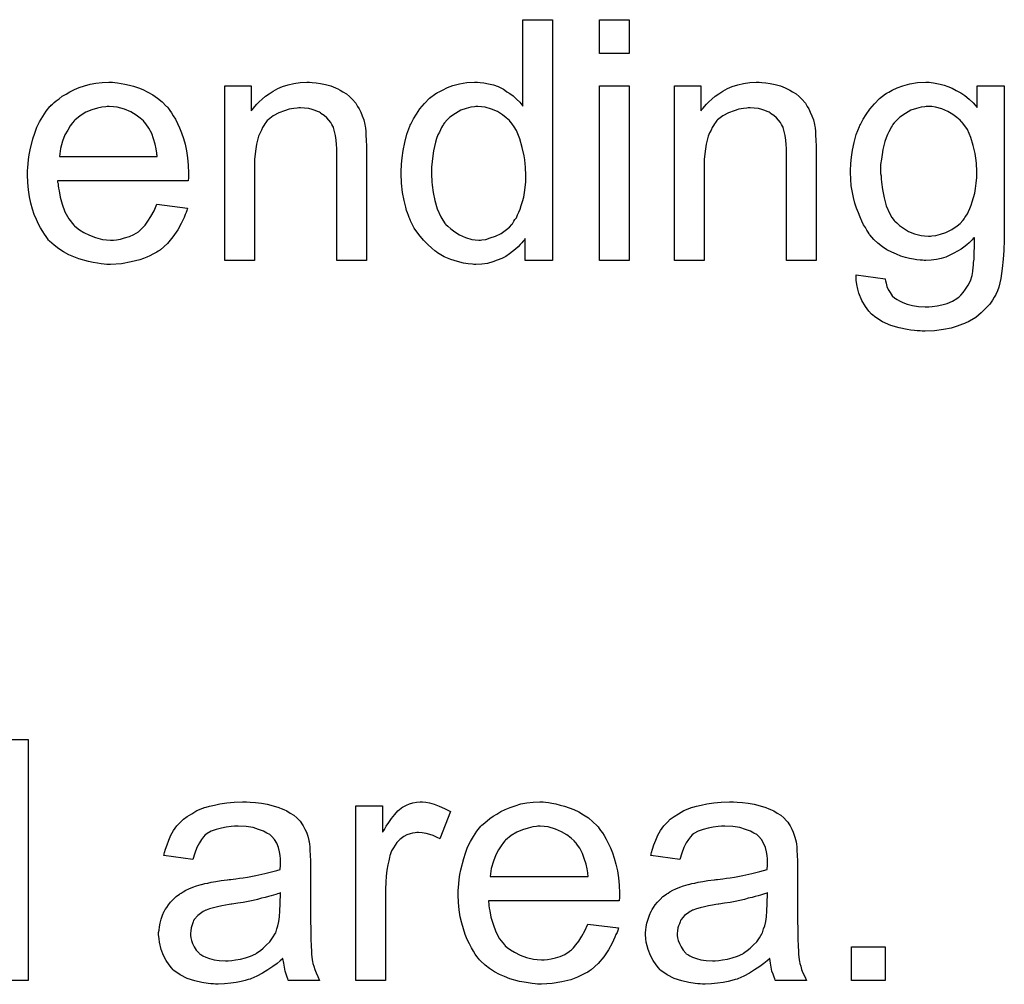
# Model space of a CAD drawing. Extents: x -1.3 to 9.2, y -4.6 to 3.5.
# Tile 117 of 215: x 6.841 to 7.168, y -1.82 to -1.499. Entities that reach past the tile are written whole.
import ezdxf

# ---------------------------------------------------------------- set-up
doc = ezdxf.new("R2010")
doc.units = 0
doc.layers.add('acc-ni-360-23-a_document', color=1, linetype='CONTINUOUS')

msp = doc.modelspace()

# ---------------------------------------------------------------- linework, layer by layer
at = {"layer": 'acc-ni-360-23-a_document', "color": 1}
for points in [[(7.017828, -1.579038), (7.008688, -1.579038), (7.008688, -1.571749), (7.008572, -1.571865), (7.008457, -1.572096), (7.008109, -1.572559), (7.007647, -1.573138), (7.007068, -1.573716), (7.006374, -1.57441), (7.005564, -1.57522), (7.004523, -1.57603), (7.003481, -1.57684), (7.002324, -1.57765), (7.000936, -1.578344), (6.999432, -1.578922), (6.997928, -1.579501), (6.996192, -1.579964), (6.994341, -1.580195), (6.992374, -1.580311), (6.99168, -1.580311), (6.991217, -1.580195), (6.989829, -1.58008), (6.988209, -1.579848), (6.986242, -1.579385), (6.984044, -1.578691), (6.981846, -1.577765), (6.979647, -1.576493), (6.979532, -1.576493), (6.979416, -1.576261), (6.978722, -1.575799), (6.97768, -1.574873), (6.976408, -1.573716), (6.974904, -1.572212), (6.973399, -1.570361), (6.971895, -1.568278), (6.970623, -1.565849), (6.970623, -1.565733), (6.970507, -1.565501), (6.970391, -1.565154), (6.97016, -1.564691), (6.969928, -1.563997), (6.969581, -1.563187), (6.96935, -1.562378), (6.969118, -1.561336), (6.96854, -1.559022), (6.967962, -1.556361), (6.967614, -1.553353), (6.967499, -1.550113), (6.967499, -1.549998), (6.967499, -1.549766), (6.967499, -1.549303), (6.967499, -1.548609), (6.967614, -1.547915), (6.967614, -1.546989), (6.967846, -1.544907), (6.968193, -1.542477), (6.968771, -1.539816), (6.969466, -1.537039), (6.970391, -1.534378), (6.970391, -1.534262), (6.970507, -1.534031), (6.970738, -1.533684), (6.97097, -1.533221), (6.971664, -1.531948), (6.97259, -1.530329), (6.973747, -1.528593), (6.975251, -1.526858), (6.976986, -1.525006), (6.979069, -1.523502), (6.979184, -1.523502), (6.9793, -1.523387), (6.979647, -1.523155), (6.98011, -1.522924), (6.981267, -1.522345), (6.982887, -1.521535), (6.984738, -1.520841), (6.986936, -1.520263), (6.989366, -1.5198), (6.991911, -1.519684), (6.992837, -1.519684), (6.993763, -1.5198), (6.995035, -1.519916), (6.996539, -1.520263), (6.998159, -1.52061), (6.999779, -1.521188), (7.001283, -1.521998), (7.001515, -1.522114), (7.001977, -1.522345), (7.002672, -1.522924), (7.003597, -1.523502), (7.004754, -1.524312), (7.005795, -1.525353), (7.006952, -1.526395), (7.007994, -1.527667), (7.007994, -1.498974), (7.017828, -1.498974), (7.017828, -1.579038)], [(7.043282, -1.510197), (7.033448, -1.510197), (7.033448, -1.498974), (7.043282, -1.498974), (7.043282, -1.510197)], [(6.872393, -1.5198), (6.873319, -1.519916), (6.874476, -1.520147), (6.875749, -1.520378), (6.877253, -1.520726), (6.878641, -1.521073), (6.880261, -1.521651), (6.881765, -1.52223), (6.883385, -1.52304), (6.885005, -1.523965), (6.886624, -1.525006), (6.888128, -1.526279), (6.889517, -1.527668), (6.889633, -1.527783), (6.889864, -1.528015), (6.890211, -1.528477), (6.890674, -1.529172), (6.891252, -1.529982), (6.891831, -1.530907), (6.892525, -1.532064), (6.893219, -1.533453), (6.893913, -1.534957), (6.894608, -1.536576), (6.895186, -1.538428), (6.895765, -1.540395), (6.896227, -1.542593), (6.896575, -1.544907), (6.896806, -1.547336), (6.896922, -1.549998), (6.896922, -1.550113), (6.896922, -1.550576), (6.896922, -1.551386), (6.896806, -1.552543), (6.853418, -1.552543), (6.853418, -1.552659), (6.853418, -1.553006), (6.853534, -1.553469), (6.853534, -1.554163), (6.85365, -1.554973), (6.853881, -1.555898), (6.854228, -1.557981), (6.854923, -1.560295), (6.855848, -1.56284), (6.857121, -1.565154), (6.858741, -1.567237), (6.858856, -1.567237), (6.858972, -1.567468), (6.859666, -1.568047), (6.860708, -1.568857), (6.862096, -1.569667), (6.863947, -1.570592), (6.86603, -1.571402), (6.868344, -1.571981), (6.869617, -1.572096), (6.871005, -1.572212), (6.871931, -1.572212), (6.872972, -1.572096), (6.874244, -1.571865), (6.875633, -1.571518), (6.877253, -1.571055), (6.878757, -1.570361), (6.880261, -1.569435), (6.880377, -1.56932), (6.880955, -1.568857), (6.881649, -1.568162), (6.882459, -1.567237), (6.883385, -1.565964), (6.884426, -1.564344), (6.885467, -1.562493), (6.886393, -1.560295), (6.896575, -1.561568), (6.896575, -1.561683), (6.896459, -1.561915), (6.896343, -1.562378), (6.896112, -1.563072), (6.895765, -1.563766), (6.895418, -1.564691), (6.894492, -1.566658), (6.893335, -1.568857), (6.891715, -1.571171), (6.889864, -1.573369), (6.88755, -1.575452), (6.887434, -1.575452), (6.887203, -1.575683), (6.886856, -1.575914), (6.886393, -1.576262), (6.885699, -1.576609), (6.885005, -1.576956), (6.884079, -1.577418), (6.883038, -1.577881), (6.881881, -1.578344), (6.880724, -1.578807), (6.877831, -1.579501), (6.874592, -1.58008), (6.871005, -1.580311), (6.869732, -1.580311), (6.868922, -1.580195), (6.867881, -1.58008), (6.866608, -1.579848), (6.86522, -1.579617), (6.863716, -1.579385), (6.860476, -1.57846), (6.858741, -1.577766), (6.857121, -1.577071), (6.855385, -1.576146), (6.853766, -1.575104), (6.852261, -1.573947), (6.850757, -1.572559), (6.850642, -1.572443), (6.85041, -1.572212), (6.850063, -1.571749), (6.8496, -1.571055), (6.849022, -1.570245), (6.848443, -1.56932), (6.847749, -1.568162), (6.847055, -1.56689), (6.846361, -1.565386), (6.845667, -1.563766), (6.845088, -1.561915), (6.84451, -1.559948), (6.844047, -1.557865), (6.8437, -1.555551), (6.843468, -1.553121), (6.843353, -1.550576), (6.843353, -1.55046), (6.843353, -1.549882), (6.843353, -1.549188), (6.843468, -1.548146), (6.843584, -1.546874), (6.8437, -1.545485), (6.843931, -1.543866), (6.844278, -1.542246), (6.845204, -1.538543), (6.845782, -1.536692), (6.846476, -1.534725), (6.847402, -1.532874), (6.848443, -1.531139), (6.8496, -1.529403), (6.850873, -1.527783), (6.850989, -1.527668), (6.85122, -1.527436), (6.851683, -1.527089), (6.852261, -1.526511), (6.852956, -1.525932), (6.853881, -1.525238), (6.854923, -1.524428), (6.856195, -1.523734), (6.857468, -1.522924), (6.858972, -1.52223), (6.860592, -1.521535), (6.862327, -1.520957), (6.864179, -1.520378), (6.866145, -1.520031), (6.868228, -1.5198), (6.870426, -1.519684), (6.871583, -1.519684), (6.872393, -1.5198)], [(6.937995, -1.5198), (6.939268, -1.519916), (6.940772, -1.520147), (6.942392, -1.520494), (6.944127, -1.520957), (6.945747, -1.521651), (6.945979, -1.521767), (6.946441, -1.521998), (6.947251, -1.522345), (6.948177, -1.522924), (6.949334, -1.523618), (6.950375, -1.524544), (6.951416, -1.525469), (6.952342, -1.526626), (6.952458, -1.526742), (6.952689, -1.527205), (6.953036, -1.527783), (6.953615, -1.528593), (6.954078, -1.52975), (6.95454, -1.530907), (6.955119, -1.532295), (6.955466, -1.5338), (6.955466, -1.533915), (6.955582, -1.534378), (6.955697, -1.535072), (6.955813, -1.535998), (6.955813, -1.537386), (6.955929, -1.539006), (6.956044, -1.540973), (6.956044, -1.543403), (6.956044, -1.579038), (6.94621, -1.579038), (6.94621, -1.543866), (6.94621, -1.54375), (6.94621, -1.543634), (6.94621, -1.542824), (6.94621, -1.541783), (6.946094, -1.54051), (6.945979, -1.539006), (6.945747, -1.537502), (6.9454, -1.536114), (6.945053, -1.534841), (6.945053, -1.534725), (6.944822, -1.534378), (6.944474, -1.5338), (6.944127, -1.533105), (6.943549, -1.532411), (6.942855, -1.531601), (6.941929, -1.530791), (6.940888, -1.530097), (6.940772, -1.529982), (6.940425, -1.52975), (6.939731, -1.529519), (6.938921, -1.529172), (6.937995, -1.528824), (6.936838, -1.528477), (6.93545, -1.528362), (6.934061, -1.528246), (6.933483, -1.528246), (6.93302, -1.528362), (6.931863, -1.528477), (6.930359, -1.528709), (6.928739, -1.529287), (6.926888, -1.529982), (6.925037, -1.530907), (6.923301, -1.532295), (6.92307, -1.532527), (6.922607, -1.533105), (6.92226, -1.533568), (6.921913, -1.534147), (6.92145, -1.534841), (6.921103, -1.535651), (6.92064, -1.536576), (6.920177, -1.537733), (6.91983, -1.539006), (6.919483, -1.540395), (6.919252, -1.541899), (6.91902, -1.543518), (6.918789, -1.545485), (6.918789, -1.547452), (6.918789, -1.579038), (6.908954, -1.579038), (6.908954, -1.520957), (6.917748, -1.520957), (6.917748, -1.529287), (6.917863, -1.529172), (6.918095, -1.528824), (6.918442, -1.528362), (6.918905, -1.527783), (6.919599, -1.527089), (6.920409, -1.526279), (6.921334, -1.525353), (6.922491, -1.524428), (6.923648, -1.523618), (6.925037, -1.522692), (6.926541, -1.521882), (6.928161, -1.521188), (6.930012, -1.52061), (6.931863, -1.520147), (6.933946, -1.5198), (6.936144, -1.519684), (6.93707, -1.519684), (6.937995, -1.5198)], [(7.087364, -1.5198), (7.088637, -1.519916), (7.090141, -1.520147), (7.091761, -1.520494), (7.093496, -1.520957), (7.095116, -1.521651), (7.095347, -1.521767), (7.09581, -1.521998), (7.09662, -1.522345), (7.097546, -1.522924), (7.098703, -1.523618), (7.099744, -1.524543), (7.100785, -1.525469), (7.101711, -1.526626), (7.101826, -1.526742), (7.102058, -1.527205), (7.102405, -1.527783), (7.102983, -1.528593), (7.103446, -1.52975), (7.103909, -1.530907), (7.104488, -1.532295), (7.104835, -1.5338), (7.104835, -1.533915), (7.10495, -1.534378), (7.105066, -1.535072), (7.105182, -1.535998), (7.105182, -1.537386), (7.105297, -1.539006), (7.105413, -1.540973), (7.105413, -1.543403), (7.105413, -1.579038), (7.095579, -1.579038), (7.095579, -1.543865), (7.095579, -1.54375), (7.095579, -1.543634), (7.095579, -1.542824), (7.095579, -1.541783), (7.095463, -1.54051), (7.095347, -1.539006), (7.095116, -1.537502), (7.094769, -1.536113), (7.094422, -1.534841), (7.094422, -1.534725), (7.09419, -1.534378), (7.093843, -1.5338), (7.093496, -1.533105), (7.092917, -1.532411), (7.092223, -1.531601), (7.091298, -1.530791), (7.090256, -1.530097), (7.090141, -1.529981), (7.089794, -1.52975), (7.089099, -1.529519), (7.088289, -1.529171), (7.087364, -1.528824), (7.086207, -1.528477), (7.084819, -1.528362), (7.08343, -1.528246), (7.082852, -1.528246), (7.082389, -1.528362), (7.081232, -1.528477), (7.079728, -1.528709), (7.078108, -1.529287), (7.076257, -1.529981), (7.074405, -1.530907), (7.07267, -1.532295), (7.072439, -1.532527), (7.071976, -1.533105), (7.071629, -1.533568), (7.071282, -1.534147), (7.070819, -1.534841), (7.070472, -1.535651), (7.070009, -1.536576), (7.069546, -1.537733), (7.069199, -1.539006), (7.068852, -1.540394), (7.06862, -1.541899), (7.068389, -1.543518), (7.068158, -1.545485), (7.068158, -1.547452), (7.068158, -1.579038), (7.058323, -1.579038), (7.058323, -1.520957), (7.067116, -1.520957), (7.067116, -1.529287), (7.067232, -1.529171), (7.067463, -1.528824), (7.067811, -1.528362), (7.068273, -1.527783), (7.068968, -1.527089), (7.069778, -1.526279), (7.070703, -1.525353), (7.07186, -1.524428), (7.073017, -1.523618), (7.074405, -1.522692), (7.07591, -1.521882), (7.077529, -1.521188), (7.079381, -1.52061), (7.081232, -1.520147), (7.083314, -1.5198), (7.085513, -1.519684), (7.086438, -1.519684), (7.087364, -1.5198)], [(7.143594, -1.5198), (7.144404, -1.519916), (7.145445, -1.520147), (7.146602, -1.520378), (7.147875, -1.520725), (7.149148, -1.521188), (7.150536, -1.521767), (7.151925, -1.522461), (7.153429, -1.523271), (7.154817, -1.524196), (7.156205, -1.525353), (7.157594, -1.526626), (7.158867, -1.52813), (7.158867, -1.520957), (7.167891, -1.520957), (7.167891, -1.571171), (7.167891, -1.571286), (7.167891, -1.571749), (7.167891, -1.572443), (7.167891, -1.573369), (7.167775, -1.57441), (7.167775, -1.575683), (7.16766, -1.577071), (7.167544, -1.578575), (7.167197, -1.581699), (7.166734, -1.584939), (7.166387, -1.586443), (7.16604, -1.587831), (7.165577, -1.589104), (7.165114, -1.590261), (7.165114, -1.590377), (7.164999, -1.590493), (7.164536, -1.591187), (7.163957, -1.592228), (7.163032, -1.593501), (7.161759, -1.594889), (7.160255, -1.596393), (7.158404, -1.597897), (7.156321, -1.59917), (7.156205, -1.59917), (7.15609, -1.599286), (7.155743, -1.599517), (7.15528, -1.599633), (7.154701, -1.59998), (7.154007, -1.600211), (7.152272, -1.60079), (7.150189, -1.601484), (7.147644, -1.601947), (7.144751, -1.60241), (7.141627, -1.602525), (7.140586, -1.602525), (7.139892, -1.60241), (7.138966, -1.60241), (7.138041, -1.602294), (7.136883, -1.602178), (7.135611, -1.601947), (7.13295, -1.601368), (7.130173, -1.600558), (7.127396, -1.599401), (7.124851, -1.597782), (7.124735, -1.597666), (7.124619, -1.59755), (7.123809, -1.596856), (7.122884, -1.595815), (7.121727, -1.594311), (7.12057, -1.592344), (7.119529, -1.589914), (7.119181, -1.588526), (7.11895, -1.587022), (7.118719, -1.585517), (7.118719, -1.583782), (7.128322, -1.585055), (7.128322, -1.585286), (7.128437, -1.585749), (7.128669, -1.586559), (7.1289, -1.5876), (7.129363, -1.588641), (7.129941, -1.589683), (7.130636, -1.590724), (7.131561, -1.591534), (7.131793, -1.591649), (7.132256, -1.591997), (7.133065, -1.592459), (7.134222, -1.592922), (7.135611, -1.593501), (7.137346, -1.593964), (7.139429, -1.594311), (7.141627, -1.594426), (7.142784, -1.594426), (7.143941, -1.594311), (7.145561, -1.594079), (7.147181, -1.593732), (7.148916, -1.593269), (7.150652, -1.592575), (7.152156, -1.591649), (7.152272, -1.591534), (7.152734, -1.591187), (7.153429, -1.590493), (7.154239, -1.589683), (7.155048, -1.588526), (7.155858, -1.587253), (7.156668, -1.585749), (7.157247, -1.584013), (7.157247, -1.583898), (7.157362, -1.583435), (7.157478, -1.582509), (7.157594, -1.581352), (7.157709, -1.580542), (7.157709, -1.579617), (7.157825, -1.578575), (7.157825, -1.577418), (7.157825, -1.576146), (7.157941, -1.574642), (7.157941, -1.573138), (7.157941, -1.571402), (7.157825, -1.571518), (7.157594, -1.571749), (7.157247, -1.572096), (7.156784, -1.572559), (7.156205, -1.573138), (7.155395, -1.573832), (7.15447, -1.574526), (7.153544, -1.57522), (7.151115, -1.576609), (7.148453, -1.577881), (7.146949, -1.578344), (7.14533, -1.578691), (7.143594, -1.578922), (7.141859, -1.579038), (7.14128, -1.579038), (7.140702, -1.578922), (7.139892, -1.578922), (7.13885, -1.578807), (7.137693, -1.578575), (7.136421, -1.578344), (7.135032, -1.577997), (7.133528, -1.577534), (7.132024, -1.576956), (7.13052, -1.576261), (7.1289, -1.575451), (7.127396, -1.57441), (7.125892, -1.573253), (7.124504, -1.57198), (7.123231, -1.570476), (7.123115, -1.570361), (7.122999, -1.570129), (7.122652, -1.569551), (7.12219, -1.568972), (7.121727, -1.568047), (7.121148, -1.567121), (7.12057, -1.565964), (7.119991, -1.564576), (7.119413, -1.563187), (7.118834, -1.561568), (7.118256, -1.559948), (7.117793, -1.558097), (7.116983, -1.554163), (7.116867, -1.551964), (7.116752, -1.549766), (7.116752, -1.54965), (7.116752, -1.549419), (7.116752, -1.548956), (7.116752, -1.548378), (7.116867, -1.547568), (7.116867, -1.546758), (7.117099, -1.544675), (7.117446, -1.542361), (7.118024, -1.539816), (7.118719, -1.537155), (7.11976, -1.534494), (7.11976, -1.534378), (7.119876, -1.534147), (7.120107, -1.5338), (7.120338, -1.533337), (7.121033, -1.532064), (7.121958, -1.530444), (7.123231, -1.528709), (7.124735, -1.526973), (7.126471, -1.525122), (7.128437, -1.523618), (7.128553, -1.523618), (7.128669, -1.523502), (7.129016, -1.523271), (7.129479, -1.523039), (7.130636, -1.522345), (7.132256, -1.521651), (7.134222, -1.520957), (7.136536, -1.520263), (7.139082, -1.5198), (7.141859, -1.519684), (7.1429, -1.519684), (7.143594, -1.5198)], [(7.043282, -1.579038), (7.033448, -1.579038), (7.033448, -1.520957), (7.043282, -1.520957), (7.043282, -1.579038)], [(6.870542, -1.527783), (6.869848, -1.527783), (6.869385, -1.527899), (6.868112, -1.528015), (6.866608, -1.528362), (6.864757, -1.52894), (6.86279, -1.52975), (6.860939, -1.530907), (6.859088, -1.532411), (6.858856, -1.532643), (6.858394, -1.533221), (6.857584, -1.534262), (6.856774, -1.535651), (6.855848, -1.537271), (6.855038, -1.539353), (6.854344, -1.541783), (6.853997, -1.544444), (6.886509, -1.544444), (6.886509, -1.544328), (6.886509, -1.544097), (6.886393, -1.54375), (6.886393, -1.543287), (6.886162, -1.541899), (6.885815, -1.540395), (6.885236, -1.538543), (6.884658, -1.536808), (6.883732, -1.535072), (6.882691, -1.533568), (6.882691, -1.533453), (6.882459, -1.533337), (6.881881, -1.532643), (6.880839, -1.531717), (6.879451, -1.530676), (6.877716, -1.529634), (6.875633, -1.528709), (6.873203, -1.528015), (6.871931, -1.527899), (6.870542, -1.527783)], [(6.992953, -1.527783), (6.992374, -1.527783), (6.991911, -1.527899), (6.990639, -1.528014), (6.989135, -1.528477), (6.987399, -1.529056), (6.985548, -1.530097), (6.983697, -1.53137), (6.982771, -1.532295), (6.981961, -1.533221), (6.981961, -1.533337), (6.98173, -1.533452), (6.981614, -1.5338), (6.981267, -1.534262), (6.98092, -1.534841), (6.980573, -1.535535), (6.980226, -1.536345), (6.979763, -1.537271), (6.9793, -1.538428), (6.978953, -1.5397), (6.978606, -1.541089), (6.978259, -1.542593), (6.978027, -1.544213), (6.977796, -1.546064), (6.977565, -1.548031), (6.977565, -1.550113), (6.977565, -1.550229), (6.977565, -1.550576), (6.977565, -1.551155), (6.97768, -1.551964), (6.97768, -1.55289), (6.977796, -1.553931), (6.978143, -1.556361), (6.978722, -1.559022), (6.979532, -1.561799), (6.980689, -1.56446), (6.981383, -1.565617), (6.982193, -1.566774), (6.982308, -1.566774), (6.982424, -1.567005), (6.983002, -1.567584), (6.984044, -1.568509), (6.985316, -1.569435), (6.986936, -1.570476), (6.988903, -1.571402), (6.990986, -1.57198), (6.992143, -1.572096), (6.9933, -1.572212), (6.993878, -1.572212), (6.994341, -1.572096), (6.995614, -1.57198), (6.997118, -1.571518), (6.998853, -1.570939), (7.000705, -1.570014), (7.002556, -1.568741), (7.003481, -1.567931), (7.004291, -1.567005), (7.004291, -1.56689), (7.004523, -1.566774), (7.004754, -1.566427), (7.004985, -1.565964), (7.005333, -1.565386), (7.005795, -1.564807), (7.006142, -1.563881), (7.006605, -1.562956), (7.007068, -1.561915), (7.007415, -1.560758), (7.007878, -1.559369), (7.008225, -1.557981), (7.008457, -1.556361), (7.008688, -1.554741), (7.008919, -1.55289), (7.008919, -1.550923), (7.008919, -1.550807), (7.008919, -1.550345), (7.008919, -1.549766), (7.008804, -1.548956), (7.008804, -1.548031), (7.008688, -1.546874), (7.008572, -1.545601), (7.008341, -1.544213), (7.007762, -1.541436), (7.006952, -1.538543), (7.005795, -1.535766), (7.005101, -1.534609), (7.004291, -1.533452), (7.004291, -1.533337), (7.00406, -1.533221), (7.003481, -1.532527), (7.00244, -1.531601), (7.001167, -1.53056), (6.999548, -1.529519), (6.997581, -1.528709), (6.995382, -1.528014), (6.994225, -1.527899), (6.992953, -1.527783)], [(7.143825, -1.527783), (7.141974, -1.527783), (7.141511, -1.527899), (7.140239, -1.528014), (7.138735, -1.528477), (7.136883, -1.529056), (7.135032, -1.530097), (7.133181, -1.53137), (7.132256, -1.532295), (7.13133, -1.533221), (7.13133, -1.533337), (7.131099, -1.533452), (7.130867, -1.5338), (7.130636, -1.534262), (7.130289, -1.534725), (7.129941, -1.535419), (7.129479, -1.536229), (7.129132, -1.537155), (7.128669, -1.538196), (7.128206, -1.539469), (7.127859, -1.540742), (7.127512, -1.54213), (7.12728, -1.54375), (7.127049, -1.54537), (7.126818, -1.547105), (7.126818, -1.549072), (7.126818, -1.549188), (7.126818, -1.549535), (7.126818, -1.550113), (7.126933, -1.550923), (7.126933, -1.551849), (7.127049, -1.553006), (7.127396, -1.555435), (7.127975, -1.558212), (7.128669, -1.560873), (7.129826, -1.563534), (7.13052, -1.564691), (7.13133, -1.565733), (7.131561, -1.565964), (7.13214, -1.566543), (7.133065, -1.567352), (7.134454, -1.568278), (7.136074, -1.569319), (7.138041, -1.570129), (7.140239, -1.570708), (7.141396, -1.570823), (7.142668, -1.570939), (7.143363, -1.570939), (7.143825, -1.570823), (7.145098, -1.570708), (7.146718, -1.570245), (7.148453, -1.569667), (7.15042, -1.568741), (7.152272, -1.567468), (7.153197, -1.566658), (7.154123, -1.565733), (7.154123, -1.565617), (7.154354, -1.565501), (7.154586, -1.565154), (7.154817, -1.564691), (7.155164, -1.564229), (7.155627, -1.563534), (7.155974, -1.562725), (7.156437, -1.561683), (7.1569, -1.560642), (7.157247, -1.559485), (7.157709, -1.558097), (7.158057, -1.556592), (7.158288, -1.555088), (7.158519, -1.553353), (7.158751, -1.551386), (7.158751, -1.549419), (7.158751, -1.549303), (7.158751, -1.548956), (7.158751, -1.548378), (7.158635, -1.547684), (7.158635, -1.546758), (7.158519, -1.545717), (7.158172, -1.543403), (7.157594, -1.540742), (7.156784, -1.53808), (7.155627, -1.535419), (7.154817, -1.534262), (7.154007, -1.533221), (7.154007, -1.533105), (7.153776, -1.53299), (7.153197, -1.532411), (7.152156, -1.531486), (7.150767, -1.530444), (7.149148, -1.529519), (7.147181, -1.528593), (7.144983, -1.528014), (7.143825, -1.527783)], [(6.833749, -1.738218), (6.843584, -1.738218), (6.843584, -1.818283)], [(6.917401, -1.759044), (6.919136, -1.75916), (6.921103, -1.759391), (6.92307, -1.759739), (6.925037, -1.760201), (6.926888, -1.76078), (6.927119, -1.760896), (6.927698, -1.761127), (6.928508, -1.761474), (6.929549, -1.761937), (6.930706, -1.762631), (6.931863, -1.763325), (6.932904, -1.764251), (6.93383, -1.765177), (6.933946, -1.765292), (6.934177, -1.765639), (6.934524, -1.766218), (6.934987, -1.766912), (6.935565, -1.767953), (6.936028, -1.768995), (6.936491, -1.770267), (6.936838, -1.771771), (6.936838, -1.771887), (6.936954, -1.772234), (6.93707, -1.772928), (6.937185, -1.773854), (6.937185, -1.775127), (6.937301, -1.776631), (6.937417, -1.778598), (6.937417, -1.780796), (6.937417, -1.793986), (6.937417, -1.794101), (6.937417, -1.794564), (6.937417, -1.795258), (6.937417, -1.796184), (6.937417, -1.797225), (6.937417, -1.798498), (6.937532, -1.801275), (6.937532, -1.804167), (6.937648, -1.80706), (6.937764, -1.808333), (6.937764, -1.80949), (6.93788, -1.810531), (6.937995, -1.811341), (6.937995, -1.811457), (6.938111, -1.811919), (6.938227, -1.812613), (6.938574, -1.813539), (6.938805, -1.81458), (6.939268, -1.815737), (6.939846, -1.81701), (6.940425, -1.818283), (6.930128, -1.818283), (6.930012, -1.818167), (6.929896, -1.817704), (6.929665, -1.817126), (6.929318, -1.8162), (6.928971, -1.815159), (6.928739, -1.813886), (6.928508, -1.812498), (6.928276, -1.810994), (6.928161, -1.810994), (6.928045, -1.811225), (6.927351, -1.811804), (6.92631, -1.812613), (6.924921, -1.813655), (6.923186, -1.814696), (6.92145, -1.815853), (6.919599, -1.816894), (6.917632, -1.817704), (6.917401, -1.81782), (6.916706, -1.817936), (6.915665, -1.818283), (6.914392, -1.81863), (6.912773, -1.818977), (6.910921, -1.819208), (6.908839, -1.81944), (6.906756, -1.819555), (6.905831, -1.819555), (6.905136, -1.81944), (6.904327, -1.81944), (6.903401, -1.819324), (6.901318, -1.818977), (6.899004, -1.818399), (6.896459, -1.817589), (6.894145, -1.816432), (6.892062, -1.814928), (6.891831, -1.814696), (6.891252, -1.814118), (6.890443, -1.813076), (6.889517, -1.811688), (6.888591, -1.809952), (6.887781, -1.807986), (6.887203, -1.805556), (6.887087, -1.804399), (6.886971, -1.80301), (6.886971, -1.802779), (6.886971, -1.802316), (6.887087, -1.801506), (6.887203, -1.800465), (6.887434, -1.799192), (6.887781, -1.79792), (6.888244, -1.796531), (6.888823, -1.795258), (6.888938, -1.795143), (6.88917, -1.79468), (6.889633, -1.793986), (6.890211, -1.793176), (6.890905, -1.79225), (6.891831, -1.791325), (6.892757, -1.790399), (6.893913, -1.789589), (6.894029, -1.789474), (6.894492, -1.789242), (6.89507, -1.788779), (6.895996, -1.788316), (6.897037, -1.787854), (6.89831, -1.787275), (6.899583, -1.786812), (6.901087, -1.78635), (6.901203, -1.78635), (6.901665, -1.786234), (6.90236, -1.786003), (6.903285, -1.785887), (6.904442, -1.785655), (6.905946, -1.785424), (6.907682, -1.785077), (6.909764, -1.784845), (6.90988, -1.784845), (6.910343, -1.78473), (6.910921, -1.78473), (6.911731, -1.784614), (6.912657, -1.784498), (6.913814, -1.784267), (6.915087, -1.784151), (6.916475, -1.78392), (6.919252, -1.783341), (6.92226, -1.782763), (6.924921, -1.782069), (6.926194, -1.781722), (6.927351, -1.781374), (6.927351, -1.781259), (6.927351, -1.781027), (6.927467, -1.780333), (6.927467, -1.779523), (6.927467, -1.779061), (6.927467, -1.778829), (6.927467, -1.778713), (6.927467, -1.778598), (6.927467, -1.777903), (6.927351, -1.776746), (6.927119, -1.775474), (6.926772, -1.774085), (6.926194, -1.772697), (6.9255, -1.771424), (6.924574, -1.770383), (6.924458, -1.770267), (6.92388, -1.769804), (6.922954, -1.769342), (6.921797, -1.768648), (6.920177, -1.768069), (6.918326, -1.767491), (6.916012, -1.767143), (6.913351, -1.767028), (6.912194, -1.767028), (6.911037, -1.767143), (6.909417, -1.767375), (6.907797, -1.767606), (6.906062, -1.768069), (6.904442, -1.768648), (6.903054, -1.769457), (6.902938, -1.769573), (6.902475, -1.76992), (6.901897, -1.770499), (6.901203, -1.771424), (6.900508, -1.772581), (6.899699, -1.774085), (6.899004, -1.775937), (6.89831, -1.778019), (6.888707, -1.776746), (6.888707, -1.776631), (6.888823, -1.776515), (6.888823, -1.776168), (6.888938, -1.775705), (6.889285, -1.774664), (6.889748, -1.77316), (6.890327, -1.771656), (6.891021, -1.770036), (6.891947, -1.768416), (6.892988, -1.766912), (6.893104, -1.766796), (6.893566, -1.766333), (6.894261, -1.765639), (6.895186, -1.764714), (6.896459, -1.763788), (6.897963, -1.762862), (6.899699, -1.761821), (6.901665, -1.761011), (6.901781, -1.761011), (6.901897, -1.760896), (6.902244, -1.76078), (6.902707, -1.760664), (6.903864, -1.760317), (6.905484, -1.75997), (6.907335, -1.759623), (6.909649, -1.759276), (6.912078, -1.759044), (6.914855, -1.758929), (6.916128, -1.758929), (6.917401, -1.759044)], [(6.975713, -1.759044), (6.976986, -1.759276), (6.97849, -1.759738), (6.98011, -1.760317), (6.981961, -1.761127), (6.983928, -1.762168), (6.980341, -1.771193), (6.980226, -1.771077), (6.979763, -1.770846), (6.979069, -1.770499), (6.978143, -1.770151), (6.977102, -1.769804), (6.975829, -1.769457), (6.974556, -1.769226), (6.973284, -1.76911), (6.972705, -1.76911), (6.972127, -1.769226), (6.971317, -1.769342), (6.970507, -1.769573), (6.969466, -1.76992), (6.968424, -1.770383), (6.967499, -1.771077), (6.967383, -1.771193), (6.967036, -1.771424), (6.966689, -1.771887), (6.96611, -1.772466), (6.965532, -1.773275), (6.964953, -1.774201), (6.964375, -1.775242), (6.963912, -1.776515), (6.963796, -1.776746), (6.963681, -1.777441), (6.963449, -1.778482), (6.963102, -1.77987), (6.962755, -1.781606), (6.962524, -1.783573), (6.962408, -1.785655), (6.962292, -1.787969), (6.962292, -1.818283), (6.952458, -1.818283), (6.952458, -1.760201), (6.961367, -1.760201), (6.961367, -1.768995), (6.961482, -1.768879), (6.961945, -1.768069), (6.962524, -1.767028), (6.963449, -1.765755), (6.964375, -1.764482), (6.965416, -1.763094), (6.966457, -1.761937), (6.967499, -1.761011), (6.967614, -1.760896), (6.967962, -1.760664), (6.968656, -1.760317), (6.96935, -1.75997), (6.970275, -1.759623), (6.971432, -1.759276), (6.97259, -1.759044), (6.973862, -1.758929), (6.974672, -1.758929), (6.975713, -1.759044)], [(7.015514, -1.759044), (7.01644, -1.75916), (7.017597, -1.759391), (7.018869, -1.759623), (7.020374, -1.75997), (7.021762, -1.760317), (7.023382, -1.760896), (7.024886, -1.761474), (7.026506, -1.762284), (7.028126, -1.763209), (7.029745, -1.764251), (7.031249, -1.765524), (7.032638, -1.766912), (7.032753, -1.767028), (7.032985, -1.767259), (7.033332, -1.767722), (7.033795, -1.768416), (7.034373, -1.769226), (7.034952, -1.770151), (7.035646, -1.771309), (7.03634, -1.772697), (7.037034, -1.774201), (7.037729, -1.775821), (7.038307, -1.777672), (7.038886, -1.779639), (7.039348, -1.781837), (7.039695, -1.784151), (7.039927, -1.786581), (7.040043, -1.789242), (7.040043, -1.789358), (7.040043, -1.789821), (7.040043, -1.79063), (7.039927, -1.791787), (6.996539, -1.791787), (6.996539, -1.791903), (6.996539, -1.79225), (6.996655, -1.792713), (6.996655, -1.793407), (6.996771, -1.794217), (6.997002, -1.795143), (6.997349, -1.797225), (6.998043, -1.799539), (6.998969, -1.802085), (7.000242, -1.804399), (7.001862, -1.806481), (7.001977, -1.806481), (7.002093, -1.806713), (7.002787, -1.807291), (7.003828, -1.808101), (7.005217, -1.808911), (7.007068, -1.809837), (7.009151, -1.810647), (7.011465, -1.811225), (7.012737, -1.811341), (7.014126, -1.811456), (7.015051, -1.811456), (7.016093, -1.811341), (7.017365, -1.811109), (7.018754, -1.810762), (7.020374, -1.810299), (7.021878, -1.809605), (7.023382, -1.80868), (7.023498, -1.808564), (7.024076, -1.808101), (7.02477, -1.807407), (7.02558, -1.806481), (7.026506, -1.805209), (7.027547, -1.803589), (7.028588, -1.801738), (7.029514, -1.799539), (7.039695, -1.800812), (7.039695, -1.800928), (7.03958, -1.801159), (7.039464, -1.801622), (7.039233, -1.802316), (7.038886, -1.80301), (7.038538, -1.803936), (7.037613, -1.805903), (7.036456, -1.808101), (7.034836, -1.810415), (7.032985, -1.812613), (7.030671, -1.814696), (7.030555, -1.814696), (7.030324, -1.814927), (7.029977, -1.815159), (7.029514, -1.815506), (7.02882, -1.815853), (7.028126, -1.8162), (7.0272, -1.816663), (7.026159, -1.817126), (7.025002, -1.817589), (7.023845, -1.818051), (7.020952, -1.818745), (7.017712, -1.819324), (7.014126, -1.819555), (7.012853, -1.819555), (7.012043, -1.81944), (7.011002, -1.819324), (7.009729, -1.819093), (7.008341, -1.818861), (7.006837, -1.81863), (7.003597, -1.817704), (7.001862, -1.81701), (7.000242, -1.816316), (6.998506, -1.81539), (6.996886, -1.814349), (6.995382, -1.813192), (6.993878, -1.811803), (6.993763, -1.811688), (6.993531, -1.811456), (6.993184, -1.810994), (6.992721, -1.810299), (6.992143, -1.809489), (6.991564, -1.808564), (6.99087, -1.807407), (6.990176, -1.806134), (6.989482, -1.80463), (6.988788, -1.80301), (6.988209, -1.801159), (6.987631, -1.799192), (6.987168, -1.79711), (6.986821, -1.794796), (6.986589, -1.792366), (6.986474, -1.789821), (6.986474, -1.789705), (6.986474, -1.789126), (6.986474, -1.788432), (6.986589, -1.787391), (6.986705, -1.786118), (6.986821, -1.78473), (6.987052, -1.78311), (6.987399, -1.78149), (6.988325, -1.777788), (6.988903, -1.775937), (6.989597, -1.77397), (6.990523, -1.772118), (6.991564, -1.770383), (6.992721, -1.768647), (6.993994, -1.767028), (6.99411, -1.766912), (6.994341, -1.76668), (6.994804, -1.766333), (6.995382, -1.765755), (6.996077, -1.765176), (6.997002, -1.764482), (6.998043, -1.763672), (6.999316, -1.762978), (7.000589, -1.762168), (7.002093, -1.761474), (7.003713, -1.76078), (7.005448, -1.760201), (7.0073, -1.759623), (7.009266, -1.759276), (7.011349, -1.759044), (7.013547, -1.758929), (7.014704, -1.758929), (7.015514, -1.759044)], [(7.079149, -1.759044), (7.080885, -1.75916), (7.082852, -1.759391), (7.084819, -1.759738), (7.086785, -1.760201), (7.088637, -1.76078), (7.088868, -1.760896), (7.089447, -1.761127), (7.090256, -1.761474), (7.091298, -1.761937), (7.092455, -1.762631), (7.093612, -1.763325), (7.094653, -1.764251), (7.095579, -1.765176), (7.095694, -1.765292), (7.095926, -1.765639), (7.096273, -1.766218), (7.096736, -1.766912), (7.097314, -1.767953), (7.097777, -1.768995), (7.09824, -1.770267), (7.098587, -1.771771), (7.098587, -1.771887), (7.098703, -1.772234), (7.098818, -1.772928), (7.098934, -1.773854), (7.098934, -1.775127), (7.09905, -1.776631), (7.099165, -1.778598), (7.099165, -1.780796), (7.099165, -1.793986), (7.099165, -1.794101), (7.099165, -1.794564), (7.099165, -1.795258), (7.099165, -1.796184), (7.099165, -1.797225), (7.099165, -1.798498), (7.099281, -1.801275), (7.099281, -1.804167), (7.099397, -1.80706), (7.099512, -1.808332), (7.099512, -1.809489), (7.099628, -1.810531), (7.099744, -1.811341), (7.099744, -1.811456), (7.099859, -1.811919), (7.099975, -1.812613), (7.100322, -1.813539), (7.100554, -1.81458), (7.101016, -1.815737), (7.101595, -1.81701), (7.102173, -1.818283), (7.091876, -1.818283), (7.091761, -1.818167), (7.091645, -1.817704), (7.091413, -1.817126), (7.091066, -1.8162), (7.090719, -1.815159), (7.090488, -1.813886), (7.090256, -1.812498), (7.090025, -1.810994), (7.089909, -1.810994), (7.089794, -1.811225), (7.089099, -1.811803), (7.088058, -1.812613), (7.08667, -1.813655), (7.084934, -1.814696), (7.083199, -1.815853), (7.081347, -1.816894), (7.079381, -1.817704), (7.079149, -1.81782), (7.078455, -1.817936), (7.077414, -1.818283), (7.076141, -1.81863), (7.074521, -1.818977), (7.07267, -1.819208), (7.070587, -1.81944), (7.068505, -1.819555), (7.067579, -1.819555), (7.066885, -1.81944), (7.066075, -1.81944), (7.06515, -1.819324), (7.063067, -1.818977), (7.060753, -1.818398), (7.058208, -1.817589), (7.055894, -1.816431), (7.053811, -1.814927), (7.053579, -1.814696), (7.053001, -1.814118), (7.052191, -1.813076), (7.051266, -1.811688), (7.05034, -1.809952), (7.04953, -1.807985), (7.048952, -1.805556), (7.048836, -1.804399), (7.04872, -1.80301), (7.04872, -1.802779), (7.04872, -1.802316), (7.048836, -1.801506), (7.048952, -1.800465), (7.049183, -1.799192), (7.04953, -1.797919), (7.049993, -1.796531), (7.050571, -1.795258), (7.050687, -1.795143), (7.050918, -1.79468), (7.051381, -1.793986), (7.05196, -1.793176), (7.052654, -1.79225), (7.053579, -1.791325), (7.054505, -1.790399), (7.055662, -1.789589), (7.055778, -1.789473), (7.056241, -1.789242), (7.056819, -1.788779), (7.057745, -1.788316), (7.058786, -1.787854), (7.060059, -1.787275), (7.061331, -1.786812), (7.062836, -1.78635), (7.062951, -1.78635), (7.063414, -1.786234), (7.064108, -1.786002), (7.065034, -1.785887), (7.066191, -1.785655), (7.067695, -1.785424), (7.06943, -1.785077), (7.071513, -1.784845), (7.071629, -1.784845), (7.072092, -1.78473), (7.07267, -1.78473), (7.07348, -1.784614), (7.074405, -1.784498), (7.075562, -1.784267), (7.076835, -1.784151), (7.078224, -1.78392), (7.081, -1.783341), (7.084009, -1.782763), (7.08667, -1.782069), (7.087942, -1.781722), (7.089099, -1.781374), (7.089099, -1.781259), (7.089099, -1.781027), (7.089215, -1.780333), (7.089215, -1.779523), (7.089215, -1.77906), (7.089215, -1.778829), (7.089215, -1.778713), (7.089215, -1.778598), (7.089215, -1.777903), (7.089099, -1.776746), (7.088868, -1.775474), (7.088521, -1.774085), (7.087942, -1.772697), (7.087248, -1.771424), (7.086323, -1.770383), (7.086207, -1.770267), (7.085628, -1.769804), (7.084703, -1.769342), (7.083546, -1.768647), (7.081926, -1.768069), (7.080075, -1.76749), (7.077761, -1.767143), (7.0751, -1.767028), (7.073943, -1.767028), (7.072786, -1.767143), (7.071166, -1.767375), (7.069546, -1.767606), (7.067811, -1.768069), (7.066191, -1.768647), (7.064802, -1.769457), (7.064687, -1.769573), (7.064224, -1.76992), (7.063645, -1.770499), (7.062951, -1.771424), (7.062257, -1.772581), (7.061447, -1.774085), (7.060753, -1.775937), (7.060059, -1.778019), (7.050456, -1.776746), (7.050456, -1.776631), (7.050571, -1.776515), (7.050571, -1.776168), (7.050687, -1.775705), (7.051034, -1.774664), (7.051497, -1.77316), (7.052075, -1.771656), (7.05277, -1.770036), (7.053695, -1.768416), (7.054736, -1.766912), (7.054852, -1.766796), (7.055315, -1.766333), (7.056009, -1.765639), (7.056935, -1.764714), (7.058208, -1.763788), (7.059712, -1.762862), (7.061447, -1.761821), (7.063414, -1.761011), (7.06353, -1.761011), (7.063645, -1.760896), (7.063993, -1.76078), (7.064455, -1.760664), (7.065612, -1.760317), (7.067232, -1.75997), (7.069083, -1.759623), (7.071397, -1.759276), (7.073827, -1.759044), (7.076604, -1.758929), (7.077877, -1.758929), (7.079149, -1.759044)], [(7.013663, -1.767028), (7.012969, -1.767028), (7.012506, -1.767143), (7.011233, -1.767259), (7.009729, -1.767606), (7.007878, -1.768185), (7.005911, -1.768995), (7.00406, -1.770151), (7.002209, -1.771656), (7.001977, -1.771887), (7.001515, -1.772466), (7.000705, -1.773507), (6.999895, -1.774895), (6.998969, -1.776515), (6.998159, -1.778598), (6.997465, -1.781027), (6.997118, -1.783688), (7.02963, -1.783688), (7.02963, -1.783573), (7.02963, -1.783341), (7.029514, -1.782994), (7.029514, -1.782531), (7.029283, -1.781143), (7.028935, -1.779639), (7.028357, -1.777788), (7.027778, -1.776052), (7.026853, -1.774317), (7.025811, -1.772813), (7.025811, -1.772697), (7.02558, -1.772581), (7.025002, -1.771887), (7.02396, -1.770961), (7.022572, -1.76992), (7.020836, -1.768879), (7.018754, -1.767953), (7.016324, -1.767259), (7.015051, -1.767143), (7.013663, -1.767028)], [(6.927467, -1.789126), (6.927351, -1.789126), (6.927235, -1.789242), (6.926888, -1.789358), (6.926425, -1.789474), (6.925847, -1.789705), (6.925153, -1.789936), (6.924343, -1.790168), (6.923417, -1.790399), (6.922376, -1.790746), (6.921103, -1.790978), (6.91983, -1.791325), (6.918326, -1.791672), (6.916706, -1.792019), (6.915087, -1.792366), (6.913235, -1.792597), (6.911269, -1.792945), (6.911037, -1.792945), (6.910343, -1.79306), (6.909186, -1.793292), (6.907913, -1.793523), (6.906525, -1.793754), (6.905136, -1.794101), (6.903864, -1.794449), (6.902707, -1.794911), (6.902591, -1.794911), (6.902244, -1.795143), (6.901781, -1.795374), (6.901318, -1.795721), (6.89993, -1.796647), (6.898773, -1.798035), (6.898773, -1.798151), (6.898542, -1.798382), (6.898426, -1.798845), (6.898194, -1.799424), (6.897963, -1.800118), (6.897732, -1.800812), (6.897616, -1.801738), (6.8975, -1.802663), (6.8975, -1.802779), (6.8975, -1.803358), (6.897616, -1.804052), (6.897847, -1.804977), (6.898194, -1.806019), (6.898773, -1.80706), (6.899467, -1.808217), (6.900393, -1.809258), (6.900508, -1.809374), (6.900971, -1.809605), (6.901665, -1.810068), (6.902591, -1.810531), (6.903864, -1.810994), (6.905368, -1.811457), (6.907103, -1.811688), (6.909186, -1.811804), (6.910111, -1.811804), (6.911269, -1.811688), (6.912541, -1.811457), (6.914161, -1.811225), (6.915781, -1.810762), (6.917516, -1.810184), (6.919252, -1.809374), (6.919483, -1.809258), (6.919946, -1.808911), (6.920756, -1.808333), (6.921681, -1.807523), (6.922723, -1.806597), (6.92388, -1.80544), (6.924805, -1.804052), (6.925731, -1.802548), (6.925847, -1.802432), (6.925962, -1.801969), (6.926194, -1.801159), (6.926541, -1.800118), (6.926888, -1.798729), (6.927119, -1.79711), (6.927235, -1.795143), (6.927351, -1.792829), (6.927467, -1.789126)], [(7.089215, -1.789126), (7.089099, -1.789126), (7.088984, -1.789242), (7.088637, -1.789358), (7.088174, -1.789473), (7.087595, -1.789705), (7.086901, -1.789936), (7.086091, -1.790168), (7.085166, -1.790399), (7.084124, -1.790746), (7.082852, -1.790977), (7.081579, -1.791325), (7.080075, -1.791672), (7.078455, -1.792019), (7.076835, -1.792366), (7.074984, -1.792597), (7.073017, -1.792944), (7.072786, -1.792944), (7.072092, -1.79306), (7.070935, -1.793292), (7.069662, -1.793523), (7.068273, -1.793754), (7.066885, -1.794101), (7.065612, -1.794448), (7.064455, -1.794911), (7.06434, -1.794911), (7.063993, -1.795143), (7.06353, -1.795374), (7.063067, -1.795721), (7.061678, -1.796647), (7.060521, -1.798035), (7.060521, -1.798151), (7.06029, -1.798382), (7.060174, -1.798845), (7.059943, -1.799424), (7.059712, -1.800118), (7.05948, -1.800812), (7.059364, -1.801738), (7.059249, -1.802663), (7.059249, -1.802779), (7.059249, -1.803357), (7.059364, -1.804052), (7.059596, -1.804977), (7.059943, -1.806018), (7.060521, -1.80706), (7.061216, -1.808217), (7.062141, -1.809258), (7.062257, -1.809374), (7.06272, -1.809605), (7.063414, -1.810068), (7.06434, -1.810531), (7.065612, -1.810994), (7.067116, -1.811456), (7.068852, -1.811688), (7.070935, -1.811803), (7.07186, -1.811803), (7.073017, -1.811688), (7.07429, -1.811456), (7.07591, -1.811225), (7.077529, -1.810762), (7.079265, -1.810184), (7.081, -1.809374), (7.081232, -1.809258), (7.081695, -1.808911), (7.082505, -1.808332), (7.08343, -1.807523), (7.084471, -1.806597), (7.085628, -1.80544), (7.086554, -1.804052), (7.08748, -1.802547), (7.087595, -1.802432), (7.087711, -1.801969), (7.087942, -1.801159), (7.088289, -1.800118), (7.088637, -1.798729), (7.088868, -1.79711), (7.088984, -1.795143), (7.089099, -1.792829), (7.089215, -1.789126)], [(7.128322, -1.818283), (7.117099, -1.818283), (7.117099, -1.80706), (7.128322, -1.80706), (7.128322, -1.818283)], [(6.843584, -1.818283), (6.834444, -1.818283)]]:
    msp.add_lwpolyline(points, dxfattribs=at)

doc.saveas('drawing.dxf')
